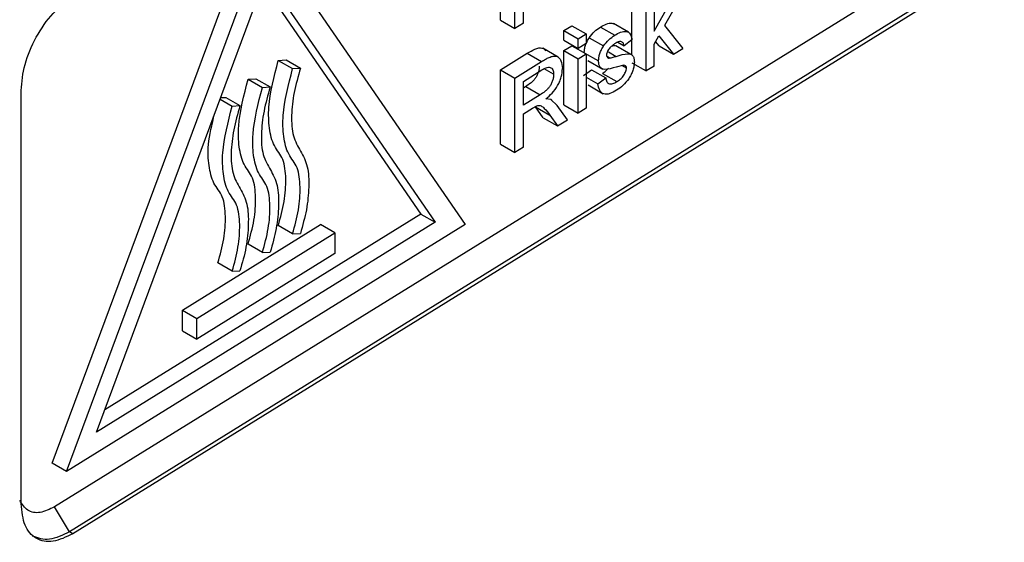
# Model space of a CAD drawing. Header units: millimetres. Extents: x -0.57 to 0.95, y -0.4 to 0.71.
# Tile 248 of 256: x 0.8128 to 0.8517, y 0.3617 to 0.3824. Entities that reach past the tile are written whole.
import ezdxf

# ---------------------------------------------------------------- set-up
doc = ezdxf.new("R2010")
doc.units = ezdxf.units.MM
doc.layers.add('FORMAT', color=7, linetype='Continuous')

msp = doc.modelspace()

# ---------------------------------------------------------------- linework, layer by layer
at = {"layer": 'FORMAT', "color": 7, "linetype": 'Continuous', "lineweight": 25}
for p, q in [((0.814078, 0.36487), (0.821958, 0.386079)), ((0.850995, 0.385916), (0.814166, 0.36314)), ((0.814644, 0.364543), (0.822524, 0.385752)), ((0.822524, 0.385752), (0.830404, 0.374299)), ((0.831795, 0.38237), (0.831795, 0.385306)), ((0.85157, 0.384965), (0.814762, 0.362154)), ((0.851721, 0.384878), (0.814893, 0.362079)), ((0.832361, 0.382043), (0.832361, 0.384979)), ((0.815826, 0.366091), (0.822524, 0.384119)), ((0.822524, 0.384119), (0.829222, 0.374384)), ((0.822404, 0.383797), (0.828656, 0.374711)), ((0.832707, 0.382257), (0.832707, 0.38365)), ((0.836997, 0.380988), (0.836997, 0.383627)), ((0.837878, 0.383495), (0.837878, 0.381938)), ((0.837563, 0.380365), (0.837563, 0.383301)), ((0.837878, 0.381938), (0.838535, 0.383112)), ((0.838973, 0.383383), (0.838285, 0.382155)), ((0.831795, 0.38237), (0.832361, 0.382043)), ((0.832707, 0.382257), (0.832361, 0.382043)), ((0.834303, 0.381959), (0.834618, 0.382154)), ((0.834303, 0.381583), (0.834303, 0.381959)), ((0.834303, 0.381959), (0.834869, 0.381633)), ((0.834618, 0.382154), (0.835184, 0.381827)), ((0.835749, 0.382102), (0.836315, 0.381775)), ((0.836861, 0.381897), (0.836263, 0.382242)), ((0.838285, 0.382155), (0.839005, 0.381257)), ((0.834303, 0.381583), (0.834869, 0.381256)), ((0.834869, 0.381633), (0.835184, 0.381827)), ((0.834869, 0.381256), (0.834869, 0.381633)), ((0.835184, 0.381827), (0.835184, 0.381451)), ((0.83531, 0.381679), (0.835876, 0.381353)), ((0.837, 0.381597), (0.836685, 0.381364)), ((0.837878, 0.381428), (0.838058, 0.38175)), ((0.838058, 0.38175), (0.838637, 0.381029)), ((0.834079, 0.380912), (0.833476, 0.38126)), ((0.834303, 0.381169), (0.834618, 0.381364)), ((0.834303, 0.379023), (0.834303, 0.381169)), ((0.834303, 0.381169), (0.834869, 0.380842)), ((0.834618, 0.381364), (0.835184, 0.381037)), ((0.835184, 0.381451), (0.834869, 0.381256)), ((0.836959, 0.381015), (0.836359, 0.381361)), ((0.836443, 0.381504), (0.836685, 0.381364)), ((0.837878, 0.380559), (0.837878, 0.381428)), ((0.838071, 0.381356), (0.837933, 0.381528)), ((0.838071, 0.381356), (0.838637, 0.381029)), ((0.838637, 0.381029), (0.839005, 0.381257)), ((0.823014, 0.380783), (0.823323, 0.3808)), ((0.823014, 0.380783), (0.82358, 0.380456)), ((0.823323, 0.3808), (0.823889, 0.380473)), ((0.831795, 0.380407), (0.832859, 0.381066)), ((0.832859, 0.381066), (0.833425, 0.380739)), ((0.834869, 0.380842), (0.835184, 0.381037)), ((0.834869, 0.378697), (0.834869, 0.380842)), ((0.835113, 0.381086), (0.835679, 0.380759)), ((0.835184, 0.381037), (0.835184, 0.378891)), ((0.835249, 0.380784), (0.835847, 0.380439)), ((0.835999, 0.380954), (0.83613, 0.380878)), ((0.836067, 0.381117), (0.836368, 0.380943)), ((0.82358, 0.380456), (0.823889, 0.380473)), ((0.831795, 0.377471), (0.831795, 0.380407)), ((0.831795, 0.380407), (0.832361, 0.38008)), ((0.832361, 0.38008), (0.833425, 0.380739)), ((0.832707, 0.379955), (0.833438, 0.380408)), ((0.833902, 0.380234), (0.833525, 0.380451)), ((0.835081, 0.380183), (0.835396, 0.380415)), ((0.835396, 0.380415), (0.835962, 0.380088)), ((0.836672, 0.380593), (0.836377, 0.38052)), ((0.836618, 0.380579), (0.83678, 0.380486)), ((0.836997, 0.380691), (0.837563, 0.380365)), ((0.837878, 0.380559), (0.837563, 0.380365)), ((0.82182, 0.380044), (0.822128, 0.38006)), ((0.82182, 0.380044), (0.822386, 0.379717)), ((0.822128, 0.38006), (0.822694, 0.379733)), ((0.832361, 0.377144), (0.832361, 0.38008)), ((0.835184, 0.380124), (0.835647, 0.379856)), ((0.835647, 0.379856), (0.835962, 0.380088)), ((0.835829, 0.380269), (0.836395, 0.379943)), ((0.812847, 0.363262), (0.812847, 0.379593)), ((0.822386, 0.379717), (0.822694, 0.379733)), ((0.832707, 0.379014), (0.832707, 0.379955)), ((0.832798, 0.379748), (0.832707, 0.379691)), ((0.832798, 0.379748), (0.833364, 0.379421)), ((0.835264, 0.379811), (0.835864, 0.379465)), ((0.820716, 0.379252), (0.821192, 0.378978)), ((0.820737, 0.37931), (0.820934, 0.379321)), ((0.820934, 0.379321), (0.8215, 0.378994)), ((0.833364, 0.379421), (0.832707, 0.379014)), ((0.833788, 0.379238), (0.833597, 0.379265)), ((0.834047, 0.378998), (0.833788, 0.379238)), ((0.83383, 0.379214), (0.833789, 0.379238)), ((0.821192, 0.378978), (0.8215, 0.378994)), ((0.832707, 0.378676), (0.833061, 0.378895)), ((0.833061, 0.378895), (0.833232, 0.378987)), ((0.833486, 0.378518), (0.833181, 0.378949)), ((0.833181, 0.378949), (0.833747, 0.378622)), ((0.834449, 0.378437), (0.834047, 0.378998)), ((0.834303, 0.379023), (0.834869, 0.378697)), ((0.835184, 0.378891), (0.834869, 0.378697)), ((0.832707, 0.377358), (0.832707, 0.378676)), ((0.833486, 0.378518), (0.834052, 0.378191)), ((0.833747, 0.378622), (0.834052, 0.378191)), ((0.834052, 0.378191), (0.834449, 0.378437)), ((0.831795, 0.377471), (0.832361, 0.377144)), ((0.832707, 0.377358), (0.832361, 0.377144)), ((0.828656, 0.374711), (0.816153, 0.366971)), ((0.828656, 0.374711), (0.829222, 0.374384)), ((0.830404, 0.374299), (0.814644, 0.364543)), ((0.829222, 0.374384), (0.815826, 0.366091)), ((0.819228, 0.370916), (0.824687, 0.374296)), ((0.823582, 0.373931), (0.823016, 0.374258)), ((0.825253, 0.373969), (0.824687, 0.374296)), ((0.819794, 0.370589), (0.825253, 0.373969)), ((0.823582, 0.373931), (0.823889, 0.37394)), ((0.825253, 0.373969), (0.825253, 0.373152)), ((0.822388, 0.373191), (0.821822, 0.373518)), ((0.825253, 0.373152), (0.819794, 0.369773)), ((0.822388, 0.373191), (0.822694, 0.373201)), ((0.821194, 0.372452), (0.820628, 0.372779)), ((0.821194, 0.372452), (0.8215, 0.372462)), ((0.819228, 0.370099), (0.819228, 0.370916)), ((0.819228, 0.370916), (0.819794, 0.370589)), ((0.819794, 0.369773), (0.819794, 0.370589)), ((0.819228, 0.370099), (0.819794, 0.369773)), ((0.814644, 0.364543), (0.814078, 0.36487)), ((0.814762, 0.362154), (0.814166, 0.36314)), ((0.814893, 0.362079), (0.814762, 0.362154))]:
    msp.add_line(p, q, dxfattribs=at)
for points, knots in [([(0.812847, 0.379593), (0.812878, 0.379933), (0.812939, 0.380612), (0.813412, 0.381714), (0.814088, 0.3827), (0.814624, 0.383105), (0.814893, 0.383309)], [0, 0, 0, 0, 0.249997, 0.499775, 0.749443, 1, 1, 1, 1]), ([(0.83531, 0.381679), (0.835377, 0.381766), (0.835514, 0.38194), (0.83567, 0.382047), (0.835749, 0.382102)], [0, 0, 0, 0, 0.494728, 1, 1, 1, 1]), ([(0.835749, 0.382102), (0.835827, 0.382145), (0.835983, 0.382231), (0.836166, 0.382273), (0.836248, 0.38224), (0.83627, 0.382232)], [0, 0, 0, 0, 0.42194, 0.846006, 1, 1, 1, 1]), ([(0.836315, 0.381775), (0.836394, 0.381819), (0.836551, 0.381907), (0.836741, 0.381941), (0.836867, 0.381904), (0.836959, 0.381805), (0.836984, 0.38168), (0.837, 0.381597)], [0, 0, 0, 0, 0.250859, 0.50024, 0.625486, 0.750752, 1, 1, 1, 1]), ([(0.835113, 0.381086), (0.835115, 0.381132), (0.835119, 0.381226), (0.83516, 0.381381), (0.835222, 0.381536), (0.83528, 0.381631), (0.83531, 0.381679)], [0, 0, 0, 0, 0.248927, 0.498949, 0.748091, 1, 1, 1, 1]), ([(0.835876, 0.381353), (0.835944, 0.38144), (0.836081, 0.381614), (0.836237, 0.381721), (0.836315, 0.381775)], [0, 0, 0, 0, 0.500723, 1, 1, 1, 1]), ([(0.836685, 0.381364), (0.836676, 0.381405), (0.836662, 0.381467), (0.836612, 0.381511), (0.83655, 0.381533), (0.836456, 0.381519), (0.836377, 0.381473), (0.836338, 0.38145)], [0, 0, 0, 0, 0.250224, 0.375132, 0.501, 0.750659, 1, 1, 1, 1]), ([(0.832859, 0.381066), (0.83296, 0.381125), (0.833114, 0.381216), (0.833312, 0.381284), (0.833447, 0.381281), (0.833535, 0.381231), (0.833569, 0.381176), (0.83358, 0.381159)], [0, 0, 0, 0, 0.366254, 0.561298, 0.734212, 0.917439, 1, 1, 1, 1]), ([(0.835679, 0.380759), (0.835681, 0.380806), (0.835685, 0.380901), (0.835727, 0.381056), (0.835788, 0.38121), (0.835847, 0.381305), (0.835876, 0.381353)], [0, 0, 0, 0, 0.252142, 0.501083, 0.751077, 1, 1, 1, 1]), ([(0.836338, 0.38145), (0.8363, 0.381426), (0.836226, 0.381378), (0.836134, 0.381295), (0.836069, 0.381211), (0.836029, 0.381139), (0.835998, 0.381062), (0.835995, 0.381015), (0.835993, 0.380992)], [0, 0, 0, 0, 0.251203, 0.499418, 0.627061, 0.750178, 0.875391, 1, 1, 1, 1]), ([(0.836205, 0.381354), (0.836229, 0.38136), (0.836293, 0.381377), (0.836381, 0.381356), (0.836448, 0.381325), (0.836465, 0.381287), (0.836466, 0.381285)], [0, 0, 0, 0, 0.2215805, 0.5984923, 0.9793171, 1, 1, 1, 1]), ([(0.823016, 0.374258), (0.823104, 0.374578), (0.823278, 0.375219), (0.823333, 0.376111), (0.823246, 0.376927), (0.82282, 0.377366), (0.822642, 0.378086), (0.822603, 0.379196), (0.82285, 0.380148), (0.823014, 0.380783)], [0, 0, 0, 0, 0.125934, 0.252033, 0.377893, 0.50345, 0.62791, 0.752006, 1, 1, 1, 1]), ([(0.833425, 0.380739), (0.833476, 0.380769), (0.833576, 0.38083), (0.83373, 0.380906), (0.833879, 0.380957), (0.834015, 0.380956), (0.834117, 0.380887), (0.834221, 0.380742), (0.834237, 0.380571), (0.834248, 0.380457)], [0, 0, 0, 0, 0.125314, 0.250281, 0.383745, 0.501552, 0.626685, 0.751475, 1, 1, 1, 1]), ([(0.836377, 0.38052), (0.836217, 0.380469), (0.836017, 0.380406), (0.835812, 0.380445), (0.835737, 0.380513), (0.835687, 0.380617), (0.835681, 0.380711), (0.835679, 0.380759)], [0, 0, 0, 0, 0.501216, 0.627853, 0.751303, 0.872524, 1, 1, 1, 1]), ([(0.835993, 0.380992), (0.835994, 0.380972), (0.835997, 0.380933), (0.836016, 0.380911), (0.836026, 0.3809)], [0, 0, 0, 0, 0.499898, 1, 1, 1, 1]), ([(0.836026, 0.3809), (0.836041, 0.38089), (0.83607, 0.380871), (0.83611, 0.380876), (0.83613, 0.380878)], [0, 0, 0, 0, 0.499161, 1, 1, 1, 1]), ([(0.83613, 0.380878), (0.836158, 0.380885), (0.836237, 0.380904), (0.836316, 0.380928), (0.836368, 0.380943)], [0, 0, 0, 0, 0.357808, 1, 1, 1, 1]), ([(0.836368, 0.380943), (0.836529, 0.380993), (0.836732, 0.381055), (0.83695, 0.381035), (0.837033, 0.380973), (0.837087, 0.380867), (0.837092, 0.380769), (0.837094, 0.380719)], [0, 0, 0, 0, 0.497467, 0.623533, 0.749877, 0.8712, 1, 1, 1, 1]), ([(0.823582, 0.373931), (0.82367, 0.374251), (0.823844, 0.374892), (0.823899, 0.375784), (0.823812, 0.3766), (0.823386, 0.37704), (0.823208, 0.377759), (0.823169, 0.378869), (0.823416, 0.379822), (0.82358, 0.380456)], [0, 0, 0, 0, 0.125934, 0.252033, 0.377893, 0.50345, 0.62791, 0.752006, 1, 1, 1, 1]), ([(0.823889, 0.380473), (0.823797, 0.380152), (0.823614, 0.379509), (0.823518, 0.378596), (0.823568, 0.377758), (0.823899, 0.377203), (0.824204, 0.376621), (0.824234, 0.375781), (0.824155, 0.37489), (0.823977, 0.374257), (0.823889, 0.37394)], [0, 0, 0, 0, 0.125984, 0.252204, 0.378201, 0.502821, 0.627767, 0.751482, 0.875942, 1, 1, 1, 1]), ([(0.833336, 0.38056), (0.833334, 0.380521), (0.833331, 0.380441), (0.833296, 0.380309), (0.833244, 0.380179), (0.833172, 0.38006), (0.833084, 0.379961), (0.832959, 0.379852), (0.832861, 0.379789), (0.832798, 0.379748)], [0, 0, 0, 0, 0.126021, 0.251626, 0.382213, 0.502553, 0.617613, 0.752063, 1, 1, 1, 1]), ([(0.833438, 0.380408), (0.833496, 0.380441), (0.833583, 0.380491), (0.833693, 0.380517), (0.833767, 0.380512), (0.833827, 0.380477), (0.833888, 0.380397), (0.833896, 0.380299), (0.833902, 0.380234)], [0, 0, 0, 0, 0.254588, 0.380518, 0.504235, 0.625451, 0.75018, 1, 1, 1, 1]), ([(0.833597, 0.379265), (0.833681, 0.379335), (0.833848, 0.379476), (0.834036, 0.379727), (0.834146, 0.379952), (0.834228, 0.380186), (0.83424, 0.380349), (0.834248, 0.380457)], [0, 0, 0, 0, 0.248035, 0.497432, 0.622206, 0.748991, 1, 1, 1, 1]), ([(0.835829, 0.380269), (0.835877, 0.3803), (0.83596, 0.380354), (0.836037, 0.380439), (0.83607, 0.380474)], [0, 0, 0, 0, 0.575504, 1, 1, 1, 1]), ([(0.837094, 0.380719), (0.837091, 0.380666), (0.837086, 0.380561), (0.837037, 0.380388), (0.836967, 0.380218), (0.83684, 0.380005), (0.836643, 0.379777), (0.836475, 0.37966), (0.836392, 0.379602)], [0, 0, 0, 0, 0.1265563, 0.251933, 0.3767011, 0.5024394, 0.7519376, 1, 1, 1, 1]), ([(0.836395, 0.379943), (0.836443, 0.379975), (0.836529, 0.380032), (0.836633, 0.380136), (0.8367, 0.380233), (0.836742, 0.380317), (0.836774, 0.380405), (0.836778, 0.380458), (0.83678, 0.380486)], [0, 0, 0, 0, 0.279209, 0.499158, 0.626217, 0.753657, 0.871568, 1, 1, 1, 1]), ([(0.83678, 0.380486), (0.836778, 0.380504), (0.836776, 0.380541), (0.836741, 0.380586), (0.836699, 0.38059), (0.836672, 0.380593)], [0, 0, 0, 0, 0.25077, 0.501363, 1, 1, 1, 1]), ([(0.821822, 0.373518), (0.821909, 0.373839), (0.822084, 0.37448), (0.822139, 0.375372), (0.822052, 0.376188), (0.821625, 0.376627), (0.821447, 0.377347), (0.821409, 0.378457), (0.821655, 0.379409), (0.82182, 0.380044)], [0, 0, 0, 0, 0.125934, 0.252033, 0.377893, 0.50345, 0.62791, 0.752006, 1, 1, 1, 1]), ([(0.833902, 0.380234), (0.8339, 0.380194), (0.833897, 0.380116), (0.833863, 0.379985), (0.833811, 0.379855), (0.83374, 0.379737), (0.833653, 0.379637), (0.833527, 0.379527), (0.833428, 0.379463), (0.833364, 0.379421)], [0, 0, 0, 0, 0.124377, 0.249319, 0.378776, 0.498648, 0.613818, 0.749038, 1, 1, 1, 1]), ([(0.835962, 0.380088), (0.835972, 0.380034), (0.835988, 0.379952), (0.836046, 0.379885), (0.836102, 0.379855), (0.836168, 0.379849), (0.836266, 0.37987), (0.836344, 0.379914), (0.836395, 0.379943)], [0, 0, 0, 0, 0.250174, 0.376647, 0.500567, 0.622977, 0.750761, 1, 1, 1, 1]), ([(0.822388, 0.373191), (0.822475, 0.373512), (0.82265, 0.374153), (0.822705, 0.375045), (0.822618, 0.375861), (0.822192, 0.3763), (0.822013, 0.37702), (0.821975, 0.37813), (0.822222, 0.379082), (0.822386, 0.379717)], [0, 0, 0, 0, 0.125934, 0.252033, 0.377893, 0.50345, 0.62791, 0.752006, 1, 1, 1, 1]), ([(0.822694, 0.379733), (0.822603, 0.379412), (0.82242, 0.37877), (0.822323, 0.377856), (0.822373, 0.377019), (0.822705, 0.376464), (0.82301, 0.375881), (0.82304, 0.375042), (0.82296, 0.374151), (0.822783, 0.373517), (0.822694, 0.373201)], [0, 0, 0, 0, 0.125984, 0.252204, 0.378201, 0.502821, 0.627767, 0.751482, 0.875942, 1, 1, 1, 1]), ([(0.836392, 0.379602), (0.836303, 0.379552), (0.836167, 0.379475), (0.835998, 0.379439), (0.835884, 0.379449), (0.835792, 0.379505), (0.835696, 0.379625), (0.835667, 0.379764), (0.835647, 0.379856)], [0, 0, 0, 0, 0.250781, 0.382954, 0.500532, 0.623183, 0.750834, 1, 1, 1, 1]), ([(0.821194, 0.372452), (0.821281, 0.372773), (0.821456, 0.373414), (0.821511, 0.374305), (0.821424, 0.375121), (0.820997, 0.375561), (0.820819, 0.376281), (0.820781, 0.377391), (0.821027, 0.378343), (0.821192, 0.378978)], [0, 0, 0, 0, 0.125934, 0.252033, 0.377893, 0.50345, 0.62791, 0.752006, 1, 1, 1, 1]), ([(0.8215, 0.378994), (0.821409, 0.378673), (0.821226, 0.378031), (0.821129, 0.377117), (0.821179, 0.376279), (0.82151, 0.375724), (0.821816, 0.375142), (0.821846, 0.374303), (0.821766, 0.373411), (0.821589, 0.372778), (0.8215, 0.372462)], [0, 0, 0, 0, 0.125984, 0.252204, 0.378201, 0.502821, 0.627767, 0.751482, 0.875942, 1, 1, 1, 1]), ([(0.833232, 0.378987), (0.833263, 0.378994), (0.833325, 0.379008), (0.833434, 0.378983), (0.833577, 0.378853), (0.833679, 0.378714), (0.833747, 0.378622)], [0, 0, 0, 0, 0.124523, 0.249519, 0.498964, 1, 1, 1, 1]), ([(0.820628, 0.372779), (0.820715, 0.373099), (0.82089, 0.373741), (0.820945, 0.374632), (0.820858, 0.375448), (0.820431, 0.375887), (0.820256, 0.376609), (0.82021, 0.377521), (0.820394, 0.378252), (0.820498, 0.378665)], [0, 0, 0, 0, 0.1377275, 0.2756356, 0.4132828, 0.5505979, 0.6867142, 0.8224319, 1, 1, 1, 1]), ([(0.814166, 0.36314), (0.813972, 0.363047), (0.813584, 0.362861), (0.813076, 0.362953), (0.812885, 0.363244), (0.81279, 0.363389)], [0, 0, 0, 0, 0.333346, 0.666621, 1, 1, 1, 1]), ([(0.814893, 0.362079), (0.814625, 0.36195), (0.814089, 0.361691), (0.813413, 0.361839), (0.81294, 0.362355), (0.812878, 0.362959), (0.812847, 0.363262)], [0, 0, 0, 0, 0.249997, 0.499775, 0.749443, 1, 1, 1, 1]), ([(0.814762, 0.362154), (0.814488, 0.362022), (0.813941, 0.361756), (0.813515, 0.361908), (0.813302, 0.361984)], [0, 0, 0, 0, 0.500391, 1, 1, 1, 1])]:
    msp.add_open_spline(points, degree=3, knots=knots, dxfattribs=at)

doc.saveas('drawing.dxf')
